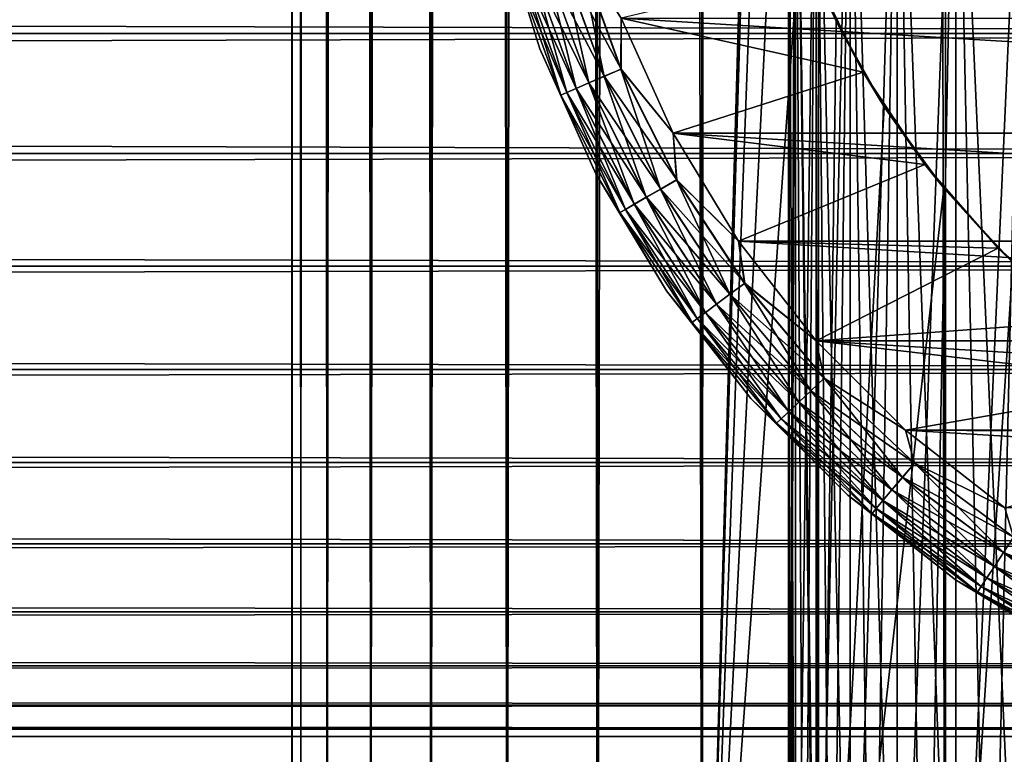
# Model space of a CAD drawing. Extents: x -265 to 265, y 0 to 747.
# Tile 82 of 256: x 232 to 243, y 7 to 16. Entities that reach past the tile are written whole.
import ezdxf

# ---------------------------------------------------------------- set-up
doc = ezdxf.new("R2010")
doc.units = 0
doc.header["$LTSCALE"] = 65.185185
for name, color, linetype in [('103', 7, 'CONTINUOUS'), ('107', 7, 'CONTINUOUS'), ('112', 7, 'CONTINUOUS'), ('113', 7, 'CONTINUOUS'), ('44', 7, 'CONTINUOUS'), ('87', 7, 'CONTINUOUS'), ('88', 7, 'CONTINUOUS'), ('95', 7, 'CONTINUOUS'), ('97', 7, 'CONTINUOUS'), ('98', 7, 'CONTINUOUS'), ('99', 7, 'CONTINUOUS')]:
    doc.layers.add(name, color=color, linetype=linetype)

msp = doc.modelspace()

# ---------------------------------------------------------------- linework, layer by layer
at = {"layer": '103', "color": 7, "linetype": 'CONTINUOUS'}
for points in [[(237.845, 15.39, -74), (237.378, 16.889, -74), (237.57, 16.279, -74.223), (237.845, 15.39, -74)], [(238.089, 16.434, -74.901), (238.584, 15.076, -74.901), (237.907, 16.38, -74.782), (238.089, 16.434, -74.901)], [(238.292, 16.495, -74.975), (238.778, 15.159, -74.975), (238.089, 16.434, -74.901), (238.292, 16.495, -74.975)], [(238.089, 16.434, -74.901), (238.778, 15.159, -74.975), (238.584, 15.076, -74.901), (238.089, 16.434, -74.901)], [(238.292, 16.495, -74.975), (238.78, 15.745, -75), (238.778, 15.159, -74.975), (238.292, 16.495, -74.975)], [(237.641, 16.3, -74.434), (238.154, 14.89, -74.434), (237.57, 16.279, -74.223), (237.641, 16.3, -74.434)], [(237.845, 15.39, -74), (237.57, 16.279, -74.223), (238.086, 14.861, -74.223), (237.845, 15.39, -74)], [(237.57, 16.279, -74.223), (238.154, 14.89, -74.434), (238.086, 14.861, -74.223), (237.57, 16.279, -74.223)], [(237.755, 16.334, -74.624), (238.264, 14.937, -74.624), (237.641, 16.3, -74.434), (237.755, 16.334, -74.624)], [(237.641, 16.3, -74.434), (238.264, 14.937, -74.624), (238.154, 14.89, -74.434), (237.641, 16.3, -74.434)], [(237.907, 16.38, -74.782), (238.409, 15, -74.782), (237.755, 16.334, -74.624), (237.907, 16.38, -74.782)], [(237.755, 16.334, -74.624), (238.409, 15, -74.782), (238.264, 14.937, -74.624), (237.755, 16.334, -74.624)], [(237.907, 16.38, -74.782), (238.584, 15.076, -74.901), (238.409, 15, -74.782), (237.907, 16.38, -74.782)], [(238.78, 15.745, -75), (239.375, 14.423, -75), (238.778, 15.159, -74.975), (238.78, 15.745, -75)], [(238.489, 13.959, -74), (237.845, 15.39, -74), (238.086, 14.861, -74.223), (238.489, 13.959, -74)], [(238.778, 15.159, -74.975), (239.416, 13.889, -74.975), (238.584, 15.076, -74.901), (238.778, 15.159, -74.975)], [(238.778, 15.159, -74.975), (239.375, 14.423, -75), (239.416, 13.889, -74.975), (238.778, 15.159, -74.975)], [(238.584, 15.076, -74.901), (239.233, 13.783, -74.901), (238.409, 15, -74.782), (238.584, 15.076, -74.901)], [(238.584, 15.076, -74.901), (239.416, 13.889, -74.975), (239.233, 13.783, -74.901), (238.584, 15.076, -74.901)], [(238.264, 14.937, -74.624), (238.931, 13.609, -74.624), (238.154, 14.89, -74.434), (238.264, 14.937, -74.624)], [(238.409, 15, -74.782), (239.068, 13.689, -74.782), (238.264, 14.937, -74.624), (238.409, 15, -74.782)], [(238.264, 14.937, -74.624), (239.068, 13.689, -74.782), (238.931, 13.609, -74.624), (238.264, 14.937, -74.624)], [(238.409, 15, -74.782), (239.233, 13.783, -74.901), (239.068, 13.689, -74.782), (238.409, 15, -74.782)], [(238.154, 14.89, -74.434), (238.828, 13.55, -74.434), (238.086, 14.861, -74.223), (238.154, 14.89, -74.434)], [(238.489, 13.959, -74), (238.086, 14.861, -74.223), (238.763, 13.513, -74.223), (238.489, 13.959, -74)], [(238.086, 14.861, -74.223), (238.828, 13.55, -74.434), (238.763, 13.513, -74.223), (238.086, 14.861, -74.223)], [(238.154, 14.89, -74.434), (238.931, 13.609, -74.624), (238.828, 13.55, -74.434), (238.154, 14.89, -74.434)], [(239.375, 14.423, -75), (240.124, 13.183, -75), (239.416, 13.889, -74.975), (239.375, 14.423, -75)], [(239.301, 12.615, -74), (238.489, 13.959, -74), (238.763, 13.513, -74.223), (239.301, 12.615, -74)], [(239.416, 13.889, -74.975), (240.197, 12.702, -74.975), (239.233, 13.783, -74.901), (239.416, 13.889, -74.975)], [(239.416, 13.889, -74.975), (240.124, 13.183, -75), (240.197, 12.702, -74.975), (239.416, 13.889, -74.975)], [(239.068, 13.689, -74.782), (239.875, 12.462, -74.782), (238.931, 13.609, -74.624), (239.068, 13.689, -74.782)], [(239.233, 13.783, -74.901), (240.027, 12.575, -74.901), (239.068, 13.689, -74.782), (239.233, 13.783, -74.901)], [(239.068, 13.689, -74.782), (240.027, 12.575, -74.901), (239.875, 12.462, -74.782), (239.068, 13.689, -74.782)], [(239.233, 13.783, -74.901), (240.197, 12.702, -74.975), (240.027, 12.575, -74.901), (239.233, 13.783, -74.901)], [(238.931, 13.609, -74.624), (239.748, 12.367, -74.624), (238.828, 13.55, -74.434), (238.931, 13.609, -74.624)], [(238.931, 13.609, -74.624), (239.875, 12.462, -74.782), (239.748, 12.367, -74.624), (238.931, 13.609, -74.624)], [(238.828, 13.55, -74.434), (239.652, 12.296, -74.434), (238.763, 13.513, -74.223), (238.828, 13.55, -74.434)], [(239.301, 12.615, -74), (238.763, 13.513, -74.223), (239.593, 12.252, -74.223), (239.301, 12.615, -74)], [(238.763, 13.513, -74.223), (239.652, 12.296, -74.434), (239.593, 12.252, -74.223), (238.763, 13.513, -74.223)], [(238.828, 13.55, -74.434), (239.748, 12.367, -74.624), (239.652, 12.296, -74.434), (238.828, 13.55, -74.434)], [(240.124, 13.183, -75), (241.018, 12.043, -75), (240.197, 12.702, -74.975), (240.124, 13.183, -75)], [(240.197, 12.702, -74.975), (241.11, 11.613, -74.975), (240.027, 12.575, -74.901), (240.197, 12.702, -74.975)], [(240.197, 12.702, -74.975), (241.018, 12.043, -75), (241.11, 11.613, -74.975), (240.197, 12.702, -74.975)], [(240.269, 11.379, -74), (239.301, 12.615, -74), (239.593, 12.252, -74.223), (240.269, 11.379, -74)], [(240.027, 12.575, -74.901), (240.957, 11.468, -74.901), (239.875, 12.462, -74.782), (240.027, 12.575, -74.901)], [(240.027, 12.575, -74.901), (241.11, 11.613, -74.975), (240.957, 11.468, -74.901), (240.027, 12.575, -74.901)], [(239.875, 12.462, -74.782), (240.818, 11.338, -74.782), (239.748, 12.367, -74.624), (239.875, 12.462, -74.782)], [(239.875, 12.462, -74.782), (240.957, 11.468, -74.901), (240.818, 11.338, -74.782), (239.875, 12.462, -74.782)], [(239.748, 12.367, -74.624), (240.703, 11.229, -74.624), (239.652, 12.296, -74.434), (239.748, 12.367, -74.624)], [(239.748, 12.367, -74.624), (240.818, 11.338, -74.782), (240.703, 11.229, -74.624), (239.748, 12.367, -74.624)], [(239.652, 12.296, -74.434), (240.616, 11.147, -74.434), (239.593, 12.252, -74.223), (239.652, 12.296, -74.434)], [(240.269, 11.379, -74), (239.593, 12.252, -74.223), (240.562, 11.096, -74.223), (240.269, 11.379, -74)], [(239.593, 12.252, -74.223), (240.616, 11.147, -74.434), (240.562, 11.096, -74.223), (239.593, 12.252, -74.223)], [(239.652, 12.296, -74.434), (240.703, 11.229, -74.624), (240.616, 11.147, -74.434), (239.652, 12.296, -74.434)], [(241.018, 12.043, -75), (242.043, 11.018, -75), (241.11, 11.613, -74.975), (241.018, 12.043, -75)], [(241.11, 11.613, -74.975), (242.144, 10.638, -74.975), (240.957, 11.468, -74.901), (241.11, 11.613, -74.975)], [(241.11, 11.613, -74.975), (242.043, 11.018, -75), (242.144, 10.638, -74.975), (241.11, 11.613, -74.975)], [(240.957, 11.468, -74.901), (242.008, 10.476, -74.901), (240.818, 11.338, -74.782), (240.957, 11.468, -74.901)], [(240.957, 11.468, -74.901), (242.144, 10.638, -74.975), (242.008, 10.476, -74.901), (240.957, 11.468, -74.901)], [(241.379, 10.269, -74), (240.269, 11.379, -74), (240.562, 11.096, -74.223), (241.379, 10.269, -74)], [(240.818, 11.338, -74.782), (241.886, 10.33, -74.782), (240.703, 11.229, -74.624), (240.818, 11.338, -74.782)], [(240.818, 11.338, -74.782), (242.008, 10.476, -74.901), (241.886, 10.33, -74.782), (240.818, 11.338, -74.782)], [(240.703, 11.229, -74.624), (241.784, 10.209, -74.624), (240.616, 11.147, -74.434), (240.703, 11.229, -74.624)], [(240.703, 11.229, -74.624), (241.886, 10.33, -74.782), (241.784, 10.209, -74.624), (240.703, 11.229, -74.624)], [(240.616, 11.147, -74.434), (241.707, 10.117, -74.434), (240.562, 11.096, -74.223), (240.616, 11.147, -74.434)], [(241.379, 10.269, -74), (240.562, 11.096, -74.223), (241.66, 10.061, -74.223), (241.379, 10.269, -74)], [(240.562, 11.096, -74.223), (241.707, 10.117, -74.434), (241.66, 10.061, -74.223), (240.562, 11.096, -74.223)], [(240.616, 11.147, -74.434), (241.784, 10.209, -74.624), (241.707, 10.117, -74.434), (240.616, 11.147, -74.434)], [(242.043, 11.018, -75), (243.183, 10.124, -75), (242.144, 10.638, -74.975), (242.043, 11.018, -75)], [(242.144, 10.638, -74.975), (243.284, 9.789, -74.975), (242.008, 10.476, -74.901), (242.144, 10.638, -74.975)], [(242.144, 10.638, -74.975), (243.183, 10.124, -75), (243.284, 9.789, -74.975), (242.144, 10.638, -74.975)], [(242.008, 10.476, -74.901), (243.168, 9.612, -74.901), (241.886, 10.33, -74.782), (242.008, 10.476, -74.901)], [(242.008, 10.476, -74.901), (243.284, 9.789, -74.975), (243.168, 9.612, -74.901), (242.008, 10.476, -74.901)], [(241.886, 10.33, -74.782), (243.064, 9.454, -74.782), (241.784, 10.209, -74.624), (241.886, 10.33, -74.782)], [(241.886, 10.33, -74.782), (243.168, 9.612, -74.901), (243.064, 9.454, -74.782), (241.886, 10.33, -74.782)], [(242.615, 9.301, -74), (241.379, 10.269, -74), (241.66, 10.061, -74.223), (242.615, 9.301, -74)], [(241.784, 10.209, -74.624), (242.976, 9.321, -74.624), (241.707, 10.117, -74.434), (241.784, 10.209, -74.624)], [(241.784, 10.209, -74.624), (243.064, 9.454, -74.782), (242.976, 9.321, -74.624), (241.784, 10.209, -74.624)], [(241.707, 10.117, -74.434), (242.911, 9.221, -74.434), (241.66, 10.061, -74.223), (241.707, 10.117, -74.434)], [(242.615, 9.301, -74), (241.66, 10.061, -74.223), (242.87, 9.16, -74.223), (242.615, 9.301, -74)], [(241.66, 10.061, -74.223), (242.911, 9.221, -74.434), (242.87, 9.16, -74.223), (241.66, 10.061, -74.223)], [(241.707, 10.117, -74.434), (242.976, 9.321, -74.624), (242.911, 9.221, -74.434), (241.707, 10.117, -74.434)], [(243.284, 9.789, -74.975), (244.515, 9.079, -74.975), (243.168, 9.612, -74.901), (243.284, 9.789, -74.975)], [(243.168, 9.612, -74.901), (244.42, 8.889, -74.901), (243.064, 9.454, -74.782), (243.168, 9.612, -74.901)], [(243.168, 9.612, -74.901), (244.515, 9.079, -74.975), (244.42, 8.889, -74.901), (243.168, 9.612, -74.901)], [(243.064, 9.454, -74.782), (244.335, 8.72, -74.782), (242.976, 9.321, -74.624), (243.064, 9.454, -74.782)], [(243.064, 9.454, -74.782), (244.42, 8.889, -74.901), (244.335, 8.72, -74.782), (243.064, 9.454, -74.782)], [(243.959, 8.489, -74), (242.615, 9.301, -74), (242.87, 9.16, -74.223), (243.959, 8.489, -74)], [(242.976, 9.321, -74.624), (244.264, 8.578, -74.624), (242.911, 9.221, -74.434), (242.976, 9.321, -74.624)], [(242.976, 9.321, -74.624), (244.335, 8.72, -74.782), (244.264, 8.578, -74.624), (242.976, 9.321, -74.624)], [(242.911, 9.221, -74.434), (244.21, 8.471, -74.434), (242.87, 9.16, -74.223), (242.911, 9.221, -74.434)], [(243.959, 8.489, -74), (242.87, 9.16, -74.223), (244.177, 8.405, -74.223), (243.959, 8.489, -74)], [(242.87, 9.16, -74.223), (244.21, 8.471, -74.434), (244.177, 8.405, -74.223), (242.87, 9.16, -74.223)], [(242.911, 9.221, -74.434), (244.264, 8.578, -74.624), (244.21, 8.471, -74.434), (242.911, 9.221, -74.434)]]:
    msp.add_3dface(points, dxfattribs=at)
at = {"layer": '107', "color": 7, "linetype": 'CONTINUOUS'}
for points in [[(237.378, 16.889, -26), (237.845, 15.39, -26), (237.57, 16.279, -25.779), (237.378, 16.889, -26)], [(238.409, 15, -25.218), (238.088, 16.434, -25.099), (237.906, 16.379, -25.218), (238.409, 15, -25.218)], [(238.583, 15.075, -25.099), (238.291, 16.495, -25.025), (238.088, 16.434, -25.099), (238.583, 15.075, -25.099)], [(238.583, 15.075, -25.099), (238.088, 16.434, -25.099), (238.409, 15, -25.218), (238.583, 15.075, -25.099)], [(238.777, 15.159, -25.025), (238.78, 15.745, -25), (238.291, 16.495, -25.025), (238.777, 15.159, -25.025)], [(238.777, 15.159, -25.025), (238.291, 16.495, -25.025), (238.583, 15.075, -25.099), (238.777, 15.159, -25.025)], [(238.086, 14.861, -25.779), (237.641, 16.3, -25.567), (237.57, 16.279, -25.779), (238.086, 14.861, -25.779)], [(237.845, 15.39, -26), (238.086, 14.861, -25.779), (237.57, 16.279, -25.779), (237.845, 15.39, -26)], [(238.154, 14.89, -25.567), (237.755, 16.334, -25.377), (237.641, 16.3, -25.567), (238.154, 14.89, -25.567)], [(238.154, 14.89, -25.567), (237.641, 16.3, -25.567), (238.086, 14.861, -25.779), (238.154, 14.89, -25.567)], [(238.263, 14.937, -25.377), (237.906, 16.379, -25.218), (237.755, 16.334, -25.377), (238.263, 14.937, -25.377)], [(238.263, 14.937, -25.377), (237.755, 16.334, -25.377), (238.154, 14.89, -25.567), (238.263, 14.937, -25.377)], [(238.409, 15, -25.218), (237.906, 16.379, -25.218), (238.263, 14.937, -25.377), (238.409, 15, -25.218)], [(239.375, 14.423, -25), (238.78, 15.745, -25), (238.777, 15.159, -25.025), (239.375, 14.423, -25)], [(237.845, 15.39, -26), (238.489, 13.959, -26), (238.086, 14.861, -25.779), (237.845, 15.39, -26)], [(239.232, 13.783, -25.099), (238.777, 15.159, -25.025), (238.583, 15.075, -25.099), (239.232, 13.783, -25.099)], [(239.415, 13.889, -25.025), (239.375, 14.423, -25), (238.777, 15.159, -25.025), (239.415, 13.889, -25.025)], [(239.415, 13.889, -25.025), (238.777, 15.159, -25.025), (239.232, 13.783, -25.099), (239.415, 13.889, -25.025)], [(239.067, 13.688, -25.218), (238.583, 15.075, -25.099), (238.409, 15, -25.218), (239.067, 13.688, -25.218)], [(239.232, 13.783, -25.099), (238.583, 15.075, -25.099), (239.067, 13.688, -25.218), (239.232, 13.783, -25.099)], [(238.827, 13.549, -25.567), (238.263, 14.937, -25.377), (238.154, 14.89, -25.567), (238.827, 13.549, -25.567)], [(238.93, 13.609, -25.377), (238.409, 15, -25.218), (238.263, 14.937, -25.377), (238.93, 13.609, -25.377)], [(238.93, 13.609, -25.377), (238.263, 14.937, -25.377), (238.827, 13.549, -25.567), (238.93, 13.609, -25.377)], [(239.067, 13.688, -25.218), (238.409, 15, -25.218), (238.93, 13.609, -25.377), (239.067, 13.688, -25.218)], [(238.763, 13.512, -25.779), (238.154, 14.89, -25.567), (238.086, 14.861, -25.779), (238.763, 13.512, -25.779)], [(238.489, 13.959, -26), (238.763, 13.512, -25.779), (238.086, 14.861, -25.779), (238.489, 13.959, -26)], [(238.827, 13.549, -25.567), (238.154, 14.89, -25.567), (238.763, 13.512, -25.779), (238.827, 13.549, -25.567)], [(240.124, 13.183, -25), (239.375, 14.423, -25), (239.415, 13.889, -25.025), (240.124, 13.183, -25)], [(238.489, 13.959, -26), (239.301, 12.615, -26), (238.763, 13.512, -25.779), (238.489, 13.959, -26)], [(240.026, 12.575, -25.099), (239.415, 13.889, -25.025), (239.232, 13.783, -25.099), (240.026, 12.575, -25.099)], [(240.196, 12.701, -25.025), (240.124, 13.183, -25), (239.415, 13.889, -25.025), (240.196, 12.701, -25.025)], [(240.196, 12.701, -25.025), (239.415, 13.889, -25.025), (240.026, 12.575, -25.099), (240.196, 12.701, -25.025)], [(239.747, 12.367, -25.377), (239.067, 13.688, -25.218), (238.93, 13.609, -25.377), (239.747, 12.367, -25.377)], [(239.874, 12.462, -25.218), (239.232, 13.783, -25.099), (239.067, 13.688, -25.218), (239.874, 12.462, -25.218)], [(239.874, 12.462, -25.218), (239.067, 13.688, -25.218), (239.747, 12.367, -25.377), (239.874, 12.462, -25.218)], [(240.026, 12.575, -25.099), (239.232, 13.783, -25.099), (239.874, 12.462, -25.218), (240.026, 12.575, -25.099)], [(239.652, 12.296, -25.567), (238.93, 13.609, -25.377), (238.827, 13.549, -25.567), (239.652, 12.296, -25.567)], [(239.747, 12.367, -25.377), (238.93, 13.609, -25.377), (239.652, 12.296, -25.567), (239.747, 12.367, -25.377)], [(239.592, 12.252, -25.779), (238.827, 13.549, -25.567), (238.763, 13.512, -25.779), (239.592, 12.252, -25.779)], [(239.301, 12.615, -26), (239.592, 12.252, -25.779), (238.763, 13.512, -25.779), (239.301, 12.615, -26)], [(239.652, 12.296, -25.567), (238.827, 13.549, -25.567), (239.592, 12.252, -25.779), (239.652, 12.296, -25.567)], [(241.018, 12.043, -25), (240.124, 13.183, -25), (240.196, 12.701, -25.025), (241.018, 12.043, -25)], [(240.956, 11.467, -25.099), (240.196, 12.701, -25.025), (240.026, 12.575, -25.099), (240.956, 11.467, -25.099)], [(241.11, 11.612, -25.025), (241.018, 12.043, -25), (240.196, 12.701, -25.025), (241.11, 11.612, -25.025)], [(241.11, 11.612, -25.025), (240.196, 12.701, -25.025), (240.956, 11.467, -25.099), (241.11, 11.612, -25.025)], [(239.301, 12.615, -26), (240.269, 11.379, -26), (239.592, 12.252, -25.779), (239.301, 12.615, -26)], [(240.818, 11.337, -25.218), (240.026, 12.575, -25.099), (239.874, 12.462, -25.218), (240.818, 11.337, -25.218)], [(240.956, 11.467, -25.099), (240.026, 12.575, -25.099), (240.818, 11.337, -25.218), (240.956, 11.467, -25.099)], [(240.703, 11.228, -25.377), (239.874, 12.462, -25.218), (239.747, 12.367, -25.377), (240.703, 11.228, -25.377)], [(240.818, 11.337, -25.218), (239.874, 12.462, -25.218), (240.703, 11.228, -25.377), (240.818, 11.337, -25.218)], [(240.616, 11.147, -25.567), (239.747, 12.367, -25.377), (239.652, 12.296, -25.567), (240.616, 11.147, -25.567)], [(240.703, 11.228, -25.377), (239.747, 12.367, -25.377), (240.616, 11.147, -25.567), (240.703, 11.228, -25.377)], [(240.562, 11.096, -25.779), (239.652, 12.296, -25.567), (239.592, 12.252, -25.779), (240.562, 11.096, -25.779)], [(240.269, 11.379, -26), (240.562, 11.096, -25.779), (239.592, 12.252, -25.779), (240.269, 11.379, -26)], [(240.616, 11.147, -25.567), (239.652, 12.296, -25.567), (240.562, 11.096, -25.779), (240.616, 11.147, -25.567)], [(242.043, 11.018, -25), (241.018, 12.043, -25), (241.11, 11.612, -25.025), (242.043, 11.018, -25)], [(242.008, 10.475, -25.099), (241.11, 11.612, -25.025), (240.956, 11.467, -25.099), (242.008, 10.475, -25.099)], [(242.144, 10.637, -25.025), (242.043, 11.018, -25), (241.11, 11.612, -25.025), (242.144, 10.637, -25.025)], [(242.144, 10.637, -25.025), (241.11, 11.612, -25.025), (242.008, 10.475, -25.099), (242.144, 10.637, -25.025)], [(241.886, 10.33, -25.218), (240.956, 11.467, -25.099), (240.818, 11.337, -25.218), (241.886, 10.33, -25.218)], [(242.008, 10.475, -25.099), (240.956, 11.467, -25.099), (241.886, 10.33, -25.218), (242.008, 10.475, -25.099)], [(240.269, 11.379, -26), (241.379, 10.269, -26), (240.562, 11.096, -25.779), (240.269, 11.379, -26)], [(241.784, 10.208, -25.377), (240.818, 11.337, -25.218), (240.703, 11.228, -25.377), (241.784, 10.208, -25.377)], [(241.886, 10.33, -25.218), (240.818, 11.337, -25.218), (241.784, 10.208, -25.377), (241.886, 10.33, -25.218)], [(241.707, 10.117, -25.567), (240.703, 11.228, -25.377), (240.616, 11.147, -25.567), (241.707, 10.117, -25.567)], [(241.784, 10.208, -25.377), (240.703, 11.228, -25.377), (241.707, 10.117, -25.567), (241.784, 10.208, -25.377)], [(241.66, 10.06, -25.779), (240.616, 11.147, -25.567), (240.562, 11.096, -25.779), (241.66, 10.06, -25.779)], [(241.379, 10.269, -26), (241.66, 10.06, -25.779), (240.562, 11.096, -25.779), (241.379, 10.269, -26)], [(241.707, 10.117, -25.567), (240.616, 11.147, -25.567), (241.66, 10.06, -25.779), (241.707, 10.117, -25.567)], [(243.183, 10.124, -25), (242.043, 11.018, -25), (242.144, 10.637, -25.025), (243.183, 10.124, -25)], [(243.167, 9.611, -25.099), (242.144, 10.637, -25.025), (242.008, 10.475, -25.099), (243.167, 9.611, -25.099)], [(243.284, 9.788, -25.025), (243.183, 10.124, -25), (242.144, 10.637, -25.025), (243.284, 9.788, -25.025)], [(243.284, 9.788, -25.025), (242.144, 10.637, -25.025), (243.167, 9.611, -25.099), (243.284, 9.788, -25.025)], [(243.063, 9.453, -25.218), (242.008, 10.475, -25.099), (241.886, 10.33, -25.218), (243.063, 9.453, -25.218)], [(243.167, 9.611, -25.099), (242.008, 10.475, -25.099), (243.063, 9.453, -25.218), (243.167, 9.611, -25.099)], [(242.976, 9.321, -25.377), (241.886, 10.33, -25.218), (241.784, 10.208, -25.377), (242.976, 9.321, -25.377)], [(243.063, 9.453, -25.218), (241.886, 10.33, -25.218), (242.976, 9.321, -25.377), (243.063, 9.453, -25.218)], [(241.379, 10.269, -26), (242.615, 9.301, -26), (241.66, 10.06, -25.779), (241.379, 10.269, -26)], [(242.911, 9.221, -25.567), (241.784, 10.208, -25.377), (241.707, 10.117, -25.567), (242.911, 9.221, -25.567)], [(242.976, 9.321, -25.377), (241.784, 10.208, -25.377), (242.911, 9.221, -25.567), (242.976, 9.321, -25.377)], [(242.87, 9.159, -25.779), (241.707, 10.117, -25.567), (241.66, 10.06, -25.779), (242.87, 9.159, -25.779)], [(242.615, 9.301, -26), (242.87, 9.159, -25.779), (241.66, 10.06, -25.779), (242.615, 9.301, -26)], [(242.911, 9.221, -25.567), (241.707, 10.117, -25.567), (242.87, 9.159, -25.779), (242.911, 9.221, -25.567)], [(244.42, 8.888, -25.099), (243.284, 9.788, -25.025), (243.167, 9.611, -25.099), (244.42, 8.888, -25.099)], [(244.334, 8.719, -25.218), (243.167, 9.611, -25.099), (243.063, 9.453, -25.218), (244.334, 8.719, -25.218)], [(244.42, 8.888, -25.099), (243.167, 9.611, -25.099), (244.334, 8.719, -25.218), (244.42, 8.888, -25.099)], [(244.263, 8.577, -25.377), (243.063, 9.453, -25.218), (242.976, 9.321, -25.377), (244.263, 8.577, -25.377)], [(244.334, 8.719, -25.218), (243.063, 9.453, -25.218), (244.263, 8.577, -25.377), (244.334, 8.719, -25.218)], [(242.615, 9.301, -26), (243.959, 8.489, -26), (242.87, 9.159, -25.779), (242.615, 9.301, -26)], [(244.21, 8.471, -25.567), (242.976, 9.321, -25.377), (242.911, 9.221, -25.567), (244.21, 8.471, -25.567)], [(244.263, 8.577, -25.377), (242.976, 9.321, -25.377), (244.21, 8.471, -25.567), (244.263, 8.577, -25.377)], [(244.177, 8.405, -25.779), (242.911, 9.221, -25.567), (242.87, 9.159, -25.779), (244.177, 8.405, -25.779)], [(243.959, 8.489, -26), (244.177, 8.405, -25.779), (242.87, 9.159, -25.779), (243.959, 8.489, -26)], [(244.21, 8.471, -25.567), (242.911, 9.221, -25.567), (244.177, 8.405, -25.779), (244.21, 8.471, -25.567)]]:
    msp.add_3dface(points, dxfattribs=at)
at = {"layer": '112', "color": 7, "linetype": 'CONTINUOUS'}
for points in [[(240.7, 20), (240.78, 20, 1.214), (240.7, 2), (240.7, 20)], [(240.7, 2), (240.78, 20, 1.214), (240.72, 2, 0.608), (240.7, 2)], [(240.72, 2, 0.608), (240.78, 20, 1.214), (240.78, 2, 1.214), (240.72, 2, 0.608)], [(240.78, 20, 1.214), (241.017, 20, 2.407), (240.78, 2, 1.214), (240.78, 20, 1.214)], [(240.78, 2, 1.214), (241.017, 20, 2.407), (240.879, 2, 1.814), (240.78, 2, 1.214)], [(240.879, 2, 1.814), (241.017, 20, 2.407), (241.017, 2, 2.407), (240.879, 2, 1.814)], [(241.017, 20, 2.407), (241.408, 20, 3.559), (241.017, 2, 2.407), (241.017, 20, 2.407)], [(241.017, 2, 2.407), (241.408, 20, 3.559), (241.194, 2, 2.989), (241.017, 2, 2.407)], [(241.194, 2, 2.989), (241.408, 20, 3.559), (241.408, 2, 3.559), (241.194, 2, 2.989)], [(241.408, 20, 3.559), (241.946, 20, 4.65), (241.408, 2, 3.559), (241.408, 20, 3.559)], [(241.408, 2, 3.559), (241.946, 20, 4.65), (241.659, 2, 4.113), (241.408, 2, 3.559)], [(241.659, 2, 4.113), (241.946, 20, 4.65), (241.946, 2, 4.65), (241.659, 2, 4.113)], [(241.946, 20, 4.65), (242.622, 20, 5.661), (241.946, 2, 4.65), (241.946, 20, 4.65)], [(241.946, 2, 4.65), (242.622, 20, 5.661), (242.267, 2, 5.167), (241.946, 2, 4.65)], [(242.267, 2, 5.167), (242.622, 20, 5.661), (242.622, 2, 5.661), (242.267, 2, 5.167)], [(242.622, 20, 5.661), (243.424, 20, 6.576), (242.622, 2, 5.661), (242.622, 20, 5.661)], [(242.622, 2, 5.661), (243.424, 20, 6.576), (243.008, 2, 6.132), (242.622, 2, 5.661)], [(243.008, 2, 6.132), (243.424, 20, 6.576), (243.424, 2, 6.576), (243.008, 2, 6.132)]]:
    msp.add_3dface(points, dxfattribs=at)
at = {"layer": '113', "color": 7, "linetype": 'CONTINUOUS'}
for points in [[(240.78, 20, -1.214), (240.7, 20), (240.78, 2, -1.214), (240.78, 20, -1.214)], [(240.7, 20), (240.7, 2), (240.72, 2, -0.608), (240.7, 20)], [(240.78, 2, -1.214), (240.7, 20), (240.72, 2, -0.608), (240.78, 2, -1.214)], [(241.017, 20, -2.407), (240.78, 20, -1.214), (241.017, 2, -2.407), (241.017, 20, -2.407)], [(241.017, 2, -2.407), (240.78, 20, -1.214), (240.879, 2, -1.814), (241.017, 2, -2.407)], [(240.879, 2, -1.814), (240.78, 20, -1.214), (240.78, 2, -1.214), (240.879, 2, -1.814)], [(241.408, 20, -3.559), (241.017, 20, -2.407), (241.408, 2, -3.559), (241.408, 20, -3.559)], [(241.408, 2, -3.559), (241.017, 20, -2.407), (241.194, 2, -2.989), (241.408, 2, -3.559)], [(241.194, 2, -2.989), (241.017, 20, -2.407), (241.017, 2, -2.407), (241.194, 2, -2.989)], [(241.946, 20, -4.65), (241.408, 20, -3.559), (241.946, 2, -4.65), (241.946, 20, -4.65)], [(241.946, 2, -4.65), (241.408, 20, -3.559), (241.659, 2, -4.113), (241.946, 2, -4.65)], [(241.659, 2, -4.113), (241.408, 20, -3.559), (241.408, 2, -3.559), (241.659, 2, -4.113)], [(242.622, 20, -5.661), (241.946, 20, -4.65), (242.622, 2, -5.661), (242.622, 20, -5.661)], [(242.622, 2, -5.661), (241.946, 20, -4.65), (242.267, 2, -5.167), (242.622, 2, -5.661)], [(242.267, 2, -5.167), (241.946, 20, -4.65), (241.946, 2, -4.65), (242.267, 2, -5.167)], [(243.424, 20, -6.576), (242.622, 20, -5.661), (243.424, 2, -6.576), (243.424, 20, -6.576)], [(243.424, 2, -6.576), (242.622, 20, -5.661), (243.008, 2, -6.132), (243.424, 2, -6.576)], [(243.008, 2, -6.132), (242.622, 20, -5.661), (242.622, 2, -5.661), (243.008, 2, -6.132)]]:
    msp.add_3dface(points, dxfattribs=at)
at = {"layer": '44', "color": 7, "linetype": 'CONTINUOUS'}
for points in [[(-263, 15.567, 15.812), (-263, 17.009, 15.363), (263, 15.567, 15.812), (-263, 15.567, 15.812)], [(263, 15.567, 15.812), (-263, 17.009, 15.363), (263, 17.009, 15.363), (263, 15.567, 15.812)], [(-263, 17.009, 39.637), (-263, 15.567, 39.188), (263, 17.009, 39.637), (-263, 17.009, 39.637)], [(263, 17.009, 39.637), (-263, 15.567, 39.188), (263, 15.567, 39.188), (263, 17.009, 39.637)], [(-263, 14.191, 16.432), (-263, 15.567, 15.812), (263, 14.191, 16.432), (-263, 14.191, 16.432)], [(263, 14.191, 16.432), (-263, 15.567, 15.812), (263, 15.567, 15.812), (263, 14.191, 16.432)], [(-263, 15.567, 39.188), (-263, 14.191, 38.568), (263, 15.567, 39.188), (-263, 15.567, 39.188)], [(263, 15.567, 39.188), (-263, 14.191, 38.568), (263, 14.191, 38.568), (263, 15.567, 39.188)], [(-263, 12.899, 17.213), (-263, 14.191, 16.432), (263, 12.899, 17.213), (-263, 12.899, 17.213)], [(263, 12.899, 17.213), (-263, 14.191, 16.432), (263, 14.191, 16.432), (263, 12.899, 17.213)], [(-263, 14.191, 38.568), (-263, 12.899, 37.787), (263, 14.191, 38.568), (-263, 14.191, 38.568)], [(263, 14.191, 38.568), (-263, 12.899, 37.787), (263, 12.899, 37.787), (263, 14.191, 38.568)], [(-263, 11.711, 18.144), (-263, 12.899, 17.213), (263, 11.711, 18.144), (-263, 11.711, 18.144)], [(263, 11.711, 18.144), (-263, 12.899, 17.213), (263, 12.899, 17.213), (263, 11.711, 18.144)], [(-263, 12.899, 37.787), (-263, 11.711, 36.856), (263, 12.899, 37.787), (-263, 12.899, 37.787)], [(263, 12.899, 37.787), (-263, 11.711, 36.856), (263, 11.711, 36.856), (263, 12.899, 37.787)], [(-263, 10.644, 19.211), (-263, 11.711, 18.144), (263, 10.644, 19.211), (-263, 10.644, 19.211)], [(263, 10.644, 19.211), (-263, 11.711, 18.144), (263, 11.711, 18.144), (263, 10.644, 19.211)], [(-263, 11.711, 36.856), (-263, 10.644, 35.789), (263, 11.711, 36.856), (-263, 11.711, 36.856)], [(263, 11.711, 36.856), (-263, 10.644, 35.789), (263, 10.644, 35.789), (263, 11.711, 36.856)], [(-263, 9.713, 20.399), (-263, 10.644, 19.211), (263, 9.713, 20.399), (-263, 9.713, 20.399)], [(263, 9.713, 20.399), (-263, 10.644, 19.211), (263, 10.644, 19.211), (263, 9.713, 20.399)], [(-263, 10.644, 35.789), (-263, 9.713, 34.601), (263, 10.644, 35.789), (-263, 10.644, 35.789)], [(263, 10.644, 35.789), (-263, 9.713, 34.601), (263, 9.713, 34.601), (263, 10.644, 35.789)], [(-263, 8.932, 21.691), (-263, 9.713, 20.399), (263, 8.932, 21.691), (-263, 8.932, 21.691)], [(263, 8.932, 21.691), (-263, 9.713, 20.399), (263, 9.713, 20.399), (263, 8.932, 21.691)], [(-263, 9.713, 34.601), (-263, 8.932, 33.309), (263, 9.713, 34.601), (-263, 9.713, 34.601)], [(263, 9.713, 34.601), (-263, 8.932, 33.309), (263, 8.932, 33.309), (263, 9.713, 34.601)], [(-263, 8.312, 23.067), (-263, 8.932, 21.691), (263, 8.312, 23.067), (-263, 8.312, 23.067)], [(263, 8.312, 23.067), (-263, 8.932, 21.691), (263, 8.932, 21.691), (263, 8.312, 23.067)], [(-263, 8.932, 33.309), (-263, 8.312, 31.933), (263, 8.932, 33.309), (-263, 8.932, 33.309)], [(263, 8.932, 33.309), (-263, 8.312, 31.933), (263, 8.312, 31.933), (263, 8.932, 33.309)], [(-263, 7.863, 24.509), (-263, 8.312, 23.067), (263, 7.863, 24.509), (-263, 7.863, 24.509)], [(263, 7.863, 24.509), (-263, 8.312, 23.067), (263, 8.312, 23.067), (263, 7.863, 24.509)], [(-263, 8.312, 31.933), (-263, 7.863, 30.491), (263, 8.312, 31.933), (-263, 8.312, 31.933)], [(263, 8.312, 31.933), (-263, 7.863, 30.491), (263, 7.863, 30.491), (263, 8.312, 31.933)], [(-263, 7.591, 25.993), (-263, 7.863, 24.509), (263, 7.591, 25.993), (-263, 7.591, 25.993)], [(263, 7.591, 25.993), (-263, 7.863, 24.509), (263, 7.863, 24.509), (263, 7.591, 25.993)], [(-263, 7.863, 30.491), (-263, 7.591, 29.007), (263, 7.863, 30.491), (-263, 7.863, 30.491)], [(263, 7.863, 30.491), (-263, 7.591, 29.007), (263, 7.591, 29.007), (263, 7.863, 30.491)], [(-263, 7.5, 27.5), (-263, 7.591, 25.993), (263, 7.5, 27.5), (-263, 7.5, 27.5)], [(263, 7.5, 27.5), (-263, 7.591, 25.993), (263, 7.591, 25.993), (263, 7.5, 27.5)], [(-263, 7.591, 29.007), (-263, 7.5, 27.5), (263, 7.591, 29.007), (-263, 7.591, 29.007)], [(263, 7.591, 29.007), (-263, 7.5, 27.5), (263, 7.5, 27.5), (263, 7.591, 29.007)]]:
    msp.add_3dface(points, dxfattribs=at)
at = {"layer": '87', "color": 7, "linetype": 'CONTINUOUS'}
for points in [[(235, 1), (235.101, 1, 1.741), (235, 739), (235, 1)], [(235, 739), (235.101, 1, 1.741), (235.101, 739, 1.741), (235, 739)], [(235.101, 1, 1.741), (235.404, 1, 3.459), (235.101, 739, 1.741), (235.101, 1, 1.741)], [(235.101, 739, 1.741), (235.404, 1, 3.459), (235.404, 739, 3.459), (235.101, 739, 1.741)], [(235.404, 1, 3.459), (235.905, 1, 5.13), (235.404, 739, 3.459), (235.404, 1, 3.459)], [(235.404, 739, 3.459), (235.905, 1, 5.13), (235.905, 739, 5.13), (235.404, 739, 3.459)], [(235.905, 1, 5.13), (236.596, 1, 6.732), (235.905, 739, 5.13), (235.905, 1, 5.13)], [(235.905, 739, 5.13), (236.596, 1, 6.732), (236.596, 739, 6.732), (235.905, 739, 5.13)], [(236.596, 1, 6.732), (237.468, 1, 8.243), (236.596, 739, 6.732), (236.596, 1, 6.732)], [(236.596, 739, 6.732), (237.468, 1, 8.243), (237.468, 739, 8.243), (236.596, 739, 6.732)], [(237.468, 1, 8.243), (238.509, 1, 9.642), (237.468, 739, 8.243), (237.468, 1, 8.243)], [(237.468, 739, 8.243), (238.509, 1, 9.642), (238.509, 739, 9.642), (237.468, 739, 8.243)], [(238.509, 1, 9.642), (239.706, 1, 10.911), (238.509, 739, 9.642), (238.509, 1, 9.642)], [(238.509, 739, 9.642), (239.706, 1, 10.911), (239.706, 739, 10.911), (238.509, 739, 9.642)], [(239.706, 1, 10.911), (241.043, 1, 12.032), (239.706, 739, 10.911), (239.706, 1, 10.911)], [(239.706, 739, 10.911), (241.043, 1, 12.032), (241.043, 739, 12.032), (239.706, 739, 10.911)], [(241.043, 1, 12.032), (242.5, 1, 12.99), (241.043, 739, 12.032), (241.043, 1, 12.032)], [(241.043, 739, 12.032), (242.5, 1, 12.99), (242.5, 739, 12.99), (241.043, 739, 12.032)], [(242.5, 1, 12.99), (244.059, 1, 13.773), (242.5, 739, 12.99), (242.5, 1, 12.99)], [(242.5, 739, 12.99), (244.059, 1, 13.773), (244.059, 739, 13.773), (242.5, 739, 12.99)]]:
    msp.add_3dface(points, dxfattribs=at)
at = {"layer": '88', "color": 7, "linetype": 'CONTINUOUS'}
for points in [[(235, 1), (235, 739), (235.101, 739, -1.741), (235, 1)], [(235.101, 1, -1.741), (235, 1), (235.101, 739, -1.741), (235.101, 1, -1.741)], [(235.404, 1, -3.459), (235.101, 1, -1.741), (235.404, 739, -3.459), (235.404, 1, -3.459)], [(235.404, 739, -3.459), (235.101, 1, -1.741), (235.101, 739, -1.741), (235.404, 739, -3.459)], [(235.905, 1, -5.13), (235.404, 1, -3.459), (235.905, 739, -5.13), (235.905, 1, -5.13)], [(235.905, 739, -5.13), (235.404, 1, -3.459), (235.404, 739, -3.459), (235.905, 739, -5.13)], [(236.596, 1, -6.732), (235.905, 1, -5.13), (236.596, 739, -6.732), (236.596, 1, -6.732)], [(236.596, 739, -6.732), (235.905, 1, -5.13), (235.905, 739, -5.13), (236.596, 739, -6.732)], [(237.468, 1, -8.243), (236.596, 1, -6.732), (237.468, 739, -8.243), (237.468, 1, -8.243)], [(237.468, 739, -8.243), (236.596, 1, -6.732), (236.596, 739, -6.732), (237.468, 739, -8.243)], [(238.509, 1, -9.642), (237.468, 1, -8.243), (238.509, 739, -9.642), (238.509, 1, -9.642)], [(238.509, 739, -9.642), (237.468, 1, -8.243), (237.468, 739, -8.243), (238.509, 739, -9.642)], [(239.706, 1, -10.911), (238.509, 1, -9.642), (239.706, 739, -10.911), (239.706, 1, -10.911)], [(239.706, 739, -10.911), (238.509, 1, -9.642), (238.509, 739, -9.642), (239.706, 739, -10.911)], [(239.706, 1, -10.911), (239.706, 739, -10.911), (240.261, 719.538, -11.408), (239.706, 1, -10.911)], [(239.706, 1, -10.911), (240.261, 719.538, -11.408), (240.261, 20.462, -11.408), (239.706, 1, -10.911)], [(240.261, 19.538, -11.408), (239.706, 1, -10.911), (240.261, 20.462, -11.408), (240.261, 19.538, -11.408)], [(240.35, 18.607, -11.484), (239.706, 1, -10.911), (240.261, 19.538, -11.408), (240.35, 18.607, -11.484)], [(240.535, 17.66, -11.637), (239.706, 1, -10.911), (240.35, 18.607, -11.484), (240.535, 17.66, -11.637)], [(240.828, 16.692, -11.869), (239.706, 1, -10.911), (240.535, 17.66, -11.637), (240.828, 16.692, -11.869)], [(241.043, 1, -12.032), (239.706, 1, -10.911), (240.828, 16.692, -11.869), (241.043, 1, -12.032)], [(241.246, 15.707, -12.181), (241.043, 1, -12.032), (240.828, 16.692, -11.869), (241.246, 15.707, -12.181)], [(241.799, 14.727, -12.559), (241.043, 1, -12.032), (241.246, 15.707, -12.181), (241.799, 14.727, -12.559)], [(242.481, 13.793, -12.98), (241.043, 1, -12.032), (241.799, 14.727, -12.559), (242.481, 13.793, -12.98)], [(242.5, 1, -12.99), (241.043, 1, -12.032), (242.481, 13.793, -12.98), (242.5, 1, -12.99)], [(243.276, 12.939, -13.409), (242.5, 1, -12.99), (242.481, 13.793, -12.98), (243.276, 12.939, -13.409)], [(244.059, 1, -13.773), (242.5, 1, -12.99), (243.276, 12.939, -13.409), (244.059, 1, -13.773)]]:
    msp.add_3dface(points, dxfattribs=at)
at = {"layer": '95', "color": 7, "linetype": 'CONTINUOUS'}
for points in [[(241.246, 15.707, -12.181), (240.828, 16.692, -11.869), (240.992, 16.269, -25), (241.246, 15.707, -12.181)], [(241.556, 15.125, -25), (241.246, 15.707, -12.181), (240.992, 16.269, -25), (241.556, 15.125, -25)], [(241.799, 14.727, -12.559), (241.246, 15.707, -12.181), (241.556, 15.125, -25), (241.799, 14.727, -12.559)], [(242.265, 14.065, -25), (241.799, 14.727, -12.559), (241.556, 15.125, -25), (242.265, 14.065, -25)], [(242.481, 13.793, -12.98), (241.799, 14.727, -12.559), (242.265, 14.065, -25), (242.481, 13.793, -12.98)], [(243.106, 13.106, -25), (242.481, 13.793, -12.98), (242.265, 14.065, -25), (243.106, 13.106, -25)], [(243.276, 12.939, -13.409), (242.481, 13.793, -12.98), (243.106, 13.106, -25), (243.276, 12.939, -13.409)], [(244.065, 12.265, -25), (243.276, 12.939, -13.409), (243.106, 13.106, -25), (244.065, 12.265, -25)]]:
    msp.add_3dface(points, dxfattribs=at)
at = {"layer": '97', "color": 7, "linetype": 'CONTINUOUS'}
for points in [[(241.556, 15.125, -25), (240.992, 16.269, -25), (238.78, 15.745, -25), (241.556, 15.125, -25)], [(239.375, 14.423, -25), (241.556, 15.125, -25), (238.78, 15.745, -25), (239.375, 14.423, -25)], [(242.265, 14.065, -25), (241.556, 15.125, -25), (239.375, 14.423, -25), (242.265, 14.065, -25)], [(240.124, 13.183, -25), (242.265, 14.065, -25), (239.375, 14.423, -25), (240.124, 13.183, -25)], [(243.106, 13.106, -25), (242.265, 14.065, -25), (240.124, 13.183, -25), (243.106, 13.106, -25)], [(241.018, 12.043, -25), (243.106, 13.106, -25), (240.124, 13.183, -25), (241.018, 12.043, -25)], [(244.065, 12.265, -25), (243.106, 13.106, -25), (241.018, 12.043, -25), (244.065, 12.265, -25)], [(245.125, 11.556, -25), (244.065, 12.265, -25), (241.018, 12.043, -25), (245.125, 11.556, -25)], [(242.043, 11.018, -25), (245.125, 11.556, -25), (241.018, 12.043, -25), (242.043, 11.018, -25)], [(246.269, 10.992, -25), (245.125, 11.556, -25), (242.043, 11.018, -25), (246.269, 10.992, -25)], [(243.183, 10.124, -25), (246.269, 10.992, -25), (242.043, 11.018, -25), (243.183, 10.124, -25)]]:
    msp.add_3dface(points, dxfattribs=at)
at = {"layer": '98', "color": 7, "linetype": 'CONTINUOUS'}
for points in [[(239.375, 14.423, -75), (238.78, 15.745, -75), (260.625, 14.423, -75), (239.375, 14.423, -75)], [(260.625, 14.423, -75), (238.78, 15.745, -75), (261.22, 15.745, -75), (260.625, 14.423, -75)], [(240.124, 13.183, -75), (239.375, 14.423, -75), (259.876, 13.183, -75), (240.124, 13.183, -75)], [(259.876, 13.183, -75), (239.375, 14.423, -75), (260.625, 14.423, -75), (259.876, 13.183, -75)], [(241.018, 12.043, -75), (240.124, 13.183, -75), (258.982, 12.043, -75), (241.018, 12.043, -75)], [(258.982, 12.043, -75), (240.124, 13.183, -75), (259.876, 13.183, -75), (258.982, 12.043, -75)], [(242.043, 11.018, -75), (241.018, 12.043, -75), (257.957, 11.018, -75), (242.043, 11.018, -75)], [(257.957, 11.018, -75), (241.018, 12.043, -75), (258.982, 12.043, -75), (257.957, 11.018, -75)], [(243.183, 10.124, -75), (242.043, 11.018, -75), (256.817, 10.124, -75), (243.183, 10.124, -75)], [(256.817, 10.124, -75), (242.043, 11.018, -75), (257.957, 11.018, -75), (256.817, 10.124, -75)]]:
    msp.add_3dface(points, dxfattribs=at)
at = {"layer": '99', "color": 7, "linetype": 'CONTINUOUS'}
for points in [[(237.378, 16.889, -74), (237.845, 15.39, -74), (237.378, 16.889, -26), (237.378, 16.889, -74)], [(237.378, 16.889, -26), (237.845, 15.39, -74), (237.845, 15.39, -26), (237.378, 16.889, -26)], [(237.845, 15.39, -74), (238.489, 13.959, -74), (237.845, 15.39, -26), (237.845, 15.39, -74)], [(237.845, 15.39, -26), (238.489, 13.959, -74), (238.489, 13.959, -26), (237.845, 15.39, -26)], [(238.489, 13.959, -74), (239.301, 12.615, -74), (238.489, 13.959, -26), (238.489, 13.959, -74)], [(238.489, 13.959, -26), (239.301, 12.615, -74), (239.301, 12.615, -26), (238.489, 13.959, -26)], [(239.301, 12.615, -74), (240.269, 11.379, -74), (239.301, 12.615, -26), (239.301, 12.615, -74)], [(239.301, 12.615, -26), (240.269, 11.379, -74), (240.269, 11.379, -26), (239.301, 12.615, -26)], [(240.269, 11.379, -74), (241.379, 10.269, -74), (240.269, 11.379, -26), (240.269, 11.379, -74)], [(240.269, 11.379, -26), (241.379, 10.269, -74), (241.379, 10.269, -26), (240.269, 11.379, -26)], [(241.379, 10.269, -74), (242.615, 9.301, -74), (241.379, 10.269, -26), (241.379, 10.269, -74)], [(241.379, 10.269, -26), (242.615, 9.301, -74), (242.615, 9.301, -26), (241.379, 10.269, -26)], [(242.615, 9.301, -74), (243.959, 8.489, -74), (242.615, 9.301, -26), (242.615, 9.301, -74)], [(242.615, 9.301, -26), (243.959, 8.489, -74), (243.959, 8.489, -26), (242.615, 9.301, -26)]]:
    msp.add_3dface(points, dxfattribs=at)

doc.saveas('drawing.dxf')
